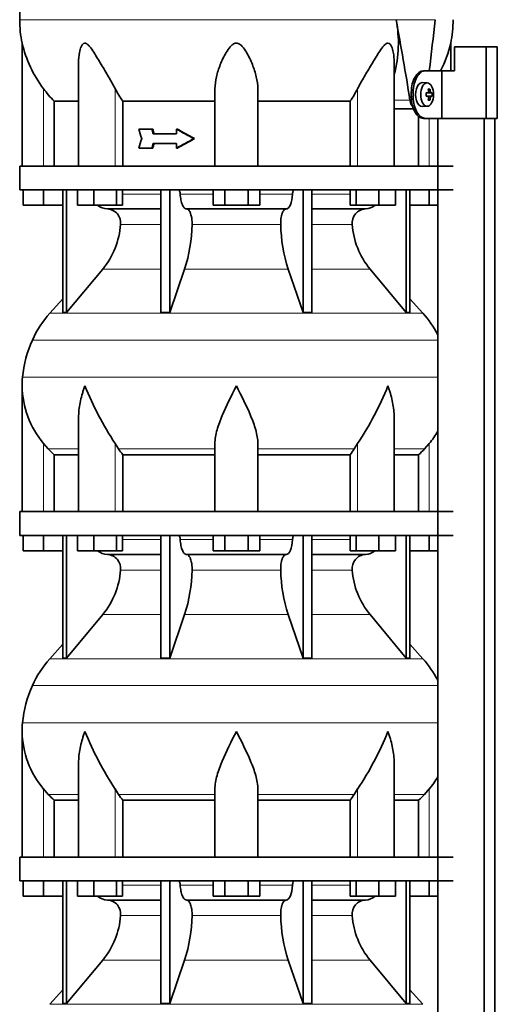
# Model space of a CAD drawing. Header units: millimetres. Extents: x 166 to 762, y -2568 to 1925.
# Tile 19 of 21: x 171 to 372, y 1055 to 1469. Entities that reach past the tile are written whole.
import ezdxf

# ---------------------------------------------------------------- set-up
doc = ezdxf.new("R2010")
doc.units = ezdxf.units.MM
for name, color, linetype in [('LOW_134-12', 7, 'Continuous'), ('M5X8_UNI7687', 7, 'Continuous'), ('VSI134_DIFFUSORE', 7, 'Continuous'), ('VSI134_TERMINALE', 7, 'Continuous'), ('VSI134_TESTATA', 7, 'Continuous')]:
    doc.layers.add(name, color=color, linetype=linetype)

# ---------------------------------------------------------------- blocks, each defined once
blk = doc.blocks.new('SE')
at = {"layer": 'LOW_134-12', "color": 7, "linetype": 'Continuous', "lineweight": 35}
for p, q in [((346.57, 1427.18), (346.57, 1407.18)), ((346.64, 1427.18), (346.64, -329.32)), ((366.02, -329.32), (366.02, 1427.18)), ((370.57, -329.32), (370.57, 1427.18)), ((346.57, 1397.18), (346.57, 1262.18)), ((346.57, 1252.18), (346.57, 1117.18)), ((346.57, 1107.18), (346.57, 972.18))]:
    blk.add_line(p, q, dxfattribs=at)
at = {"layer": 'M5X8_UNI7687', "color": 7, "linetype": 'Continuous', "lineweight": 35}
for p, q in [((342.15, 1442.11), (340.05, 1442.18)), ((341.67, 1437.81), (342.47, 1437.89)), ((344.21, 1437.88), (341.98, 1437.72)), ((343.31, 1439.52), (342.65, 1438.98)), ((342.47, 1436.47), (341.67, 1436.56)), ((344.21, 1436.49), (341.98, 1436.65)), ((343.31, 1434.85), (342.65, 1435.39)), ((340.05, 1432.18), (342.15, 1432.25))]:
    blk.add_line(p, q, dxfattribs=at)
at = {"layer": 'M5X8_UNI7687', "color": 4, "linetype": 'Continuous', "lineweight": 9}
for p, q in [((341.67, 1437.81), (342.45, 1437.89)), ((343.76, 1437.89), (341.98, 1437.72)), ((342.71, 1438.31), (343.49, 1438.39)), ((342.45, 1436.47), (341.67, 1436.56)), ((341.98, 1436.65), (343.76, 1436.47)), ((343.49, 1435.98), (342.7, 1436.05))]:
    blk.add_line(p, q, dxfattribs=at)
at = {"layer": 'M5X8_UNI7687', "color": 7, "linetype": 'Continuous', "lineweight": 35}
blk.add_arc((334.96, 1437.18), 9.27, 355.7167, 4.2833, dxfattribs=at)
for centre, major_axis, ratio, start_param, end_param in [((340, 1437.18), (0, 5), 0.544639, 0, 3.159643), ((334.81, 1437.03), (9.97, 0.73), 0.047468, 0.695348, 0.809907), ((338.32, 1437.18), (0, -9.26), 0.361923, 1.49595, 1.645642), ((336.65, 1434.12), (7.92, 4.79), 0.318449, 0.410036, 0.559729), ((334.9, 1437.18), (0, 10), 0.788011, 4.833518, 4.948078), ((334.73, 1437.18), (0, 10), 0.882948, 4.833518, 4.948078), ((334.81, 1437.03), (9.97, 0.73), 0.047468, 0.33853, 0.453089), ((334.81, 1437.34), (9.97, -0.73), 0.047468, -0.809907, -0.695348), ((341.99, 1438.22), (-0.975, -0.099), 0.510424, 1.182652, 1.511361), ((341.99, 1436.15), (-0.975, 0.099), 0.510424, 4.771824, 5.100533), ((334.9, 1437.18), (0, -10), 0.788011, 1.335108, 1.449667), ((336.65, 1440.25), (7.92, -4.79), 0.318449, -0.559729, -0.410036), ((334.73, 1437.18), (0, -10), 0.882948, 1.335108, 1.449667), ((334.81, 1437.34), (9.97, -0.73), 0.047468, -0.453089, -0.33853)]:
    blk.add_ellipse(centre, major_axis=major_axis, ratio=ratio, start_param=start_param, end_param=end_param, dxfattribs=at)
blk.add_ellipse((342.1, 1437.18), major_axis=(0, -4.93), ratio=0.544639, dxfattribs=at)
for points in [[(342.45, 1437.89), (342.46, 1437.89), (342.48, 1437.9), (342.51, 1437.9), (342.54, 1437.92), (342.57, 1437.93), (342.59, 1437.95), (342.62, 1437.98), (342.64, 1438.01), (342.66, 1438.04), (342.68, 1438.08), (342.69, 1438.12), (342.7, 1438.16), (342.71, 1438.2), (342.72, 1438.25), (342.72, 1438.29), (342.72, 1438.34), (342.72, 1438.37), (342.72, 1438.39)], [(343.49, 1438.39), (343.49, 1438.37), (343.5, 1438.34), (343.51, 1438.29), (343.52, 1438.25), (343.53, 1438.2), (343.54, 1438.16), (343.56, 1438.12), (343.58, 1438.08), (343.59, 1438.04), (343.61, 1438.01), (343.63, 1437.98), (343.66, 1437.95), (343.68, 1437.93), (343.7, 1437.92), (343.72, 1437.9), (343.74, 1437.9), (343.76, 1437.89), (343.76, 1437.89)], [(342.72, 1435.98), (342.72, 1435.99), (342.72, 1436.03), (342.72, 1436.07), (342.72, 1436.12), (342.71, 1436.16), (342.7, 1436.21), (342.69, 1436.25), (342.68, 1436.29), (342.66, 1436.33), (342.64, 1436.36), (342.62, 1436.39), (342.59, 1436.41), (342.57, 1436.43), (342.54, 1436.45), (342.51, 1436.46), (342.48, 1436.47), (342.46, 1436.47), (342.45, 1436.47)], [(343.76, 1436.47), (343.76, 1436.47), (343.74, 1436.47), (343.72, 1436.46), (343.7, 1436.45), (343.68, 1436.43), (343.66, 1436.41), (343.63, 1436.39), (343.61, 1436.36), (343.59, 1436.33), (343.58, 1436.29), (343.56, 1436.25), (343.54, 1436.21), (343.53, 1436.16), (343.52, 1436.12), (343.51, 1436.07), (343.5, 1436.03), (343.49, 1435.99), (343.49, 1435.98)]]:
    blk.add_open_spline(points, degree=3, dxfattribs=at)
at = {"layer": 'VSI134_DIFFUSORE', "color": 7, "linetype": 'Continuous', "lineweight": 35}
for p, q in [((353.01, 1407.18), (171.01, 1407.18)), ((171.01, 1407.18), (171.01, 1397.18)), ((171.01, 1397.18), (353.01, 1397.18)), ((172.51, 1390.78), (172.51, 1397.18)), ((172.51, 1390.78), (172.51, 1397.18)), ((181.01, 1390.78), (181.01, 1397.18)), ((189.18, 1397.18), (189.18, 1345.73)), ((190.71, 1397.18), (190.71, 1345.73)), ((195.25, 1390.78), (195.25, 1397.18)), ((202.19, 1390.78), (202.19, 1397.18)), ((211.67, 1390.78), (211.67, 1397.18)), ((214.21, 1390.78), (214.21, 1397.18)), ((230.31, 1397.18), (230.31, 1345.73)), ((234, 1397.18), (234, 1345.73)), ((252.19, 1390.78), (252.19, 1397.18)), ((257.1, 1390.78), (257.1, 1397.18)), ((266.91, 1390.78), (266.91, 1397.18)), ((271.82, 1390.78), (271.82, 1397.18)), ((290.01, 1397.18), (290.01, 1345.73)), ((293.7, 1397.18), (293.7, 1345.73)), ((309.8, 1390.78), (309.8, 1397.18)), ((312.34, 1390.78), (312.34, 1397.18)), ((321.82, 1390.78), (321.82, 1397.18)), ((328.76, 1390.78), (328.76, 1397.18)), ((333.3, 1397.18), (333.3, 1345.73)), ((334.83, 1397.18), (334.83, 1345.73)), ((343.01, 1390.78), (343.01, 1397.18)), ((181.01, 1390.78), (172.51, 1390.78)), ((189.18, 1390.78), (181.01, 1390.78)), ((202.19, 1390.78), (195.25, 1390.78)), ((211.67, 1390.78), (202.19, 1390.78)), ((207.83, 1389.18), (230.31, 1389.18)), ((214.21, 1390.78), (211.67, 1390.78)), ((241.1, 1389.18), (282.91, 1389.18)), ((257.1, 1390.78), (252.19, 1390.78)), ((266.91, 1390.78), (257.1, 1390.78)), ((271.82, 1390.78), (266.91, 1390.78)), ((293.7, 1389.18), (316.18, 1389.18)), ((312.34, 1390.78), (309.8, 1390.78)), ((321.82, 1390.78), (312.34, 1390.78)), ((328.76, 1390.78), (321.82, 1390.78)), ((343.01, 1390.78), (334.83, 1390.78)), ((346.57, 1390.78), (343.01, 1390.78)), ((190.71, 1345.73), (205.86, 1363.94)), ((234, 1345.73), (240.28, 1363.94)), ((283.73, 1363.94), (290.01, 1345.73)), ((318.15, 1363.94), (333.3, 1345.73)), ((189.18, 1351.5), (183.71, 1345.43)), ((340.3, 1345.43), (334.83, 1351.5)), ((189.18, 1345.73), (190.71, 1345.73)), ((230.31, 1345.73), (234, 1345.73)), ((290.01, 1345.73), (293.7, 1345.73)), ((333.3, 1345.73), (334.83, 1345.73)), ((172.01, 1314.92), (172.01, 1262.18)), ((195.73, 1301.54), (195.73, 1262.18)), ((328.28, 1262.18), (328.28, 1301.54)), ((183.02, 1288.48), (181.01, 1290.78)), ((212.52, 1288.48), (211.09, 1290.78)), ((253.01, 1262.18), (253.01, 1290.78)), ((271.01, 1262.18), (271.01, 1290.78)), ((312.92, 1290.78), (311.5, 1288.48)), ((343.01, 1290.78), (340.99, 1288.48)), ((185.53, 1286.04), (195.73, 1286.04)), ((185.53, 1262.18), (185.53, 1286.04)), ((214.3, 1286.04), (253.01, 1286.04)), ((214.3, 1262.18), (214.3, 1286.04)), ((271.01, 1286.04), (309.72, 1286.04)), ((309.72, 1286.04), (309.72, 1262.18)), ((328.28, 1286.04), (338.48, 1286.04)), ((338.48, 1286.04), (338.48, 1262.18)), ((353.01, 1262.18), (171.01, 1262.18)), ((171.01, 1262.18), (171.01, 1252.18)), ((171.01, 1252.18), (353.01, 1252.18)), ((172.51, 1245.78), (172.51, 1252.18)), ((172.51, 1245.78), (172.51, 1252.18)), ((181.01, 1245.78), (181.01, 1252.18)), ((189.18, 1252.18), (189.18, 1200.73)), ((190.71, 1252.18), (190.71, 1200.73)), ((195.25, 1245.78), (195.25, 1252.18)), ((202.19, 1245.78), (202.19, 1252.18)), ((211.67, 1245.78), (211.67, 1252.18)), ((214.21, 1245.78), (214.21, 1252.18)), ((230.31, 1252.18), (230.31, 1200.73)), ((234, 1252.18), (234, 1200.73)), ((252.19, 1245.78), (252.19, 1252.18)), ((257.1, 1245.78), (257.1, 1252.18)), ((266.91, 1245.78), (266.91, 1252.18)), ((271.82, 1245.78), (271.82, 1252.18)), ((290.01, 1252.18), (290.01, 1200.73)), ((293.7, 1252.18), (293.7, 1200.73)), ((309.8, 1245.78), (309.8, 1252.18)), ((312.34, 1245.78), (312.34, 1252.18)), ((321.82, 1245.78), (321.82, 1252.18)), ((328.76, 1245.78), (328.76, 1252.18)), ((333.3, 1252.18), (333.3, 1200.73)), ((334.83, 1252.18), (334.83, 1200.73)), ((343.01, 1245.78), (343.01, 1252.18)), ((181.01, 1245.78), (172.51, 1245.78)), ((189.18, 1245.78), (181.01, 1245.78)), ((202.19, 1245.78), (195.25, 1245.78)), ((211.67, 1245.78), (202.19, 1245.78)), ((207.83, 1244.18), (230.31, 1244.18)), ((214.21, 1245.78), (211.67, 1245.78)), ((241.1, 1244.18), (282.91, 1244.18)), ((257.1, 1245.78), (252.19, 1245.78)), ((266.91, 1245.78), (257.1, 1245.78)), ((271.82, 1245.78), (266.91, 1245.78)), ((293.7, 1244.18), (316.18, 1244.18)), ((312.34, 1245.78), (309.8, 1245.78)), ((321.82, 1245.78), (312.34, 1245.78)), ((328.76, 1245.78), (321.82, 1245.78)), ((343.01, 1245.78), (334.83, 1245.78)), ((346.57, 1245.78), (343.01, 1245.78)), ((190.71, 1200.73), (205.86, 1218.94)), ((234, 1200.73), (240.28, 1218.94)), ((283.73, 1218.94), (290.01, 1200.73)), ((318.15, 1218.94), (333.3, 1200.73)), ((189.18, 1206.5), (183.71, 1200.43)), ((340.3, 1200.43), (334.83, 1206.5)), ((189.18, 1200.73), (190.71, 1200.73)), ((230.31, 1200.73), (234, 1200.73)), ((290.01, 1200.73), (293.7, 1200.73)), ((333.3, 1200.73), (334.83, 1200.73)), ((172.01, 1169.92), (172.01, 1117.18)), ((195.73, 1156.54), (195.73, 1117.18)), ((328.28, 1117.18), (328.28, 1156.54)), ((183.02, 1143.48), (181.01, 1145.78)), ((212.52, 1143.48), (211.09, 1145.78)), ((253.01, 1117.18), (253.01, 1145.78)), ((271.01, 1117.18), (271.01, 1145.78)), ((312.92, 1145.78), (311.5, 1143.48)), ((343.01, 1145.78), (340.99, 1143.48)), ((185.53, 1141.04), (195.73, 1141.04)), ((185.53, 1117.18), (185.53, 1141.04)), ((214.3, 1141.04), (253.01, 1141.04)), ((214.3, 1117.18), (214.3, 1141.04)), ((271.01, 1141.04), (309.72, 1141.04)), ((309.72, 1141.04), (309.72, 1117.18)), ((328.28, 1141.04), (338.48, 1141.04)), ((338.48, 1141.04), (338.48, 1117.18)), ((353.01, 1117.18), (171.01, 1117.18)), ((171.01, 1117.18), (171.01, 1107.18)), ((171.01, 1107.18), (353.01, 1107.18)), ((172.51, 1100.78), (172.51, 1107.18)), ((172.51, 1100.78), (172.51, 1107.18)), ((181.01, 1100.78), (181.01, 1107.18)), ((189.18, 1107.18), (189.18, 1055.73)), ((190.71, 1107.18), (190.71, 1055.73)), ((195.25, 1100.78), (195.25, 1107.18)), ((202.19, 1100.78), (202.19, 1107.18)), ((211.67, 1100.78), (211.67, 1107.18)), ((214.21, 1100.78), (214.21, 1107.18)), ((230.31, 1107.18), (230.31, 1055.73)), ((234, 1107.18), (234, 1055.73)), ((252.19, 1100.78), (252.19, 1107.18)), ((257.1, 1100.78), (257.1, 1107.18)), ((266.91, 1100.78), (266.91, 1107.18)), ((271.82, 1100.78), (271.82, 1107.18)), ((290.01, 1107.18), (290.01, 1055.73)), ((293.7, 1107.18), (293.7, 1055.73)), ((309.8, 1100.78), (309.8, 1107.18)), ((312.34, 1100.78), (312.34, 1107.18)), ((321.82, 1100.78), (321.82, 1107.18)), ((328.76, 1100.78), (328.76, 1107.18)), ((333.3, 1107.18), (333.3, 1055.73)), ((334.83, 1107.18), (334.83, 1055.73)), ((343.01, 1100.78), (343.01, 1107.18)), ((181.01, 1100.78), (172.51, 1100.78)), ((189.18, 1100.78), (181.01, 1100.78)), ((202.19, 1100.78), (195.25, 1100.78)), ((211.67, 1100.78), (202.19, 1100.78)), ((207.83, 1099.18), (230.31, 1099.18)), ((214.21, 1100.78), (211.67, 1100.78)), ((241.1, 1099.18), (282.91, 1099.18)), ((257.1, 1100.78), (252.19, 1100.78)), ((266.91, 1100.78), (257.1, 1100.78)), ((271.82, 1100.78), (266.91, 1100.78)), ((293.7, 1099.18), (316.18, 1099.18)), ((312.34, 1100.78), (309.8, 1100.78)), ((321.82, 1100.78), (312.34, 1100.78)), ((328.76, 1100.78), (321.82, 1100.78)), ((343.01, 1100.78), (334.83, 1100.78)), ((346.57, 1100.78), (343.01, 1100.78)), ((190.71, 1055.73), (205.86, 1073.94)), ((234, 1055.73), (240.28, 1073.94)), ((283.73, 1073.94), (290.01, 1055.73)), ((318.15, 1073.94), (333.3, 1055.73)), ((189.18, 1061.5), (183.71, 1055.43)), ((340.3, 1055.43), (334.83, 1061.5)), ((189.18, 1055.73), (190.71, 1055.73)), ((230.31, 1055.73), (234, 1055.73)), ((290.01, 1055.73), (293.7, 1055.73)), ((333.3, 1055.73), (334.83, 1055.73))]:
    blk.add_line(p, q, dxfattribs=at)
at = {"layer": 'VSI134_DIFFUSORE', "color": 4, "linetype": 'Continuous', "lineweight": 9}
for p, q in [((214.21, 1395.41), (230.31, 1395.41)), ((238.43, 1395.41), (252.19, 1395.41)), ((271.82, 1395.41), (285.58, 1395.41)), ((293.7, 1395.41), (309.8, 1395.41)), ((230.31, 1382.64), (213.38, 1382.64)), ((280.62, 1382.64), (243.39, 1382.64)), ((310.63, 1382.64), (293.7, 1382.64)), ((205.86, 1363.94), (230.31, 1363.94)), ((240.28, 1363.94), (283.73, 1363.94)), ((293.7, 1363.94), (318.15, 1363.94)), ((183.71, 1345.43), (340.3, 1345.43)), ((346.57, 1334.17), (176.34, 1334.17)), ((172.18, 1318.54), (346.57, 1318.54)), ((181.01, 1262.18), (181.01, 1290.78)), ((211.09, 1262.18), (211.09, 1290.78)), ((312.92, 1262.18), (312.92, 1290.78)), ((343.01, 1262.18), (343.01, 1290.78)), ((183.02, 1288.48), (195.73, 1288.48)), ((212.52, 1288.48), (253.01, 1288.48)), ((271.01, 1288.48), (311.5, 1288.48)), ((328.28, 1288.48), (340.99, 1288.48)), ((214.21, 1250.41), (230.31, 1250.41)), ((238.43, 1250.41), (252.19, 1250.41)), ((271.82, 1250.41), (285.58, 1250.41)), ((293.7, 1250.41), (309.8, 1250.41)), ((230.31, 1237.64), (213.38, 1237.64)), ((280.62, 1237.64), (243.39, 1237.64)), ((310.63, 1237.64), (293.7, 1237.64)), ((205.86, 1218.94), (230.31, 1218.94)), ((240.28, 1218.94), (283.73, 1218.94)), ((293.7, 1218.94), (318.15, 1218.94)), ((183.71, 1200.43), (340.3, 1200.43)), ((346.57, 1189.17), (176.34, 1189.17)), ((172.18, 1173.54), (346.57, 1173.54)), ((181.01, 1117.18), (181.01, 1145.78)), ((211.09, 1117.18), (211.09, 1145.78)), ((312.92, 1117.18), (312.92, 1145.78)), ((343.01, 1117.18), (343.01, 1145.78)), ((183.02, 1143.48), (195.73, 1143.48)), ((212.52, 1143.48), (253.01, 1143.48)), ((271.01, 1143.48), (311.5, 1143.48)), ((328.28, 1143.48), (340.99, 1143.48)), ((214.21, 1105.41), (230.31, 1105.41)), ((238.43, 1105.41), (252.19, 1105.41)), ((271.82, 1105.41), (285.58, 1105.41)), ((293.7, 1105.41), (309.8, 1105.41)), ((230.31, 1092.64), (213.38, 1092.64)), ((280.62, 1092.64), (243.39, 1092.64)), ((310.63, 1092.64), (293.7, 1092.64)), ((205.86, 1073.94), (230.31, 1073.94)), ((240.28, 1073.94), (283.73, 1073.94)), ((293.7, 1073.94), (318.15, 1073.94)), ((183.71, 1055.43), (340.3, 1055.43))]:
    blk.add_line(p, q, dxfattribs=at)
at = {"layer": 'VSI134_DIFFUSORE', "color": 7, "linetype": 'Continuous', "lineweight": 35}
for centre, radius, start, end in [((208.06, 1395.86), 6.68, 229.5852, 268.0094), ((207.55, 1383.32), 5.87, 353.3223, 87.2173), ((316.44, 1383.34), 5.85, 92.5772, 186.8833), ((315.95, 1395.86), 6.68, 271.9979, 310.3729), ((180.07, 1385.16), 33.4, 320.5472, 355.6594), ((178.44, 1383.84), 64.97, 342.1602, 358.9354), ((347.08, 1384.09), 66.48, 181.2569, 197.6475), ((344.04, 1385.21), 33.51, 184.3996, 219.3938), ((216.41, 1315.98), 44, 138, 155.5912), ((307.61, 1315.98), 44, 27.6842, 42), ((220.96, 1313.92), 49, 155.5912, 174.5826), ((210.51, 1314.91), 38.5, 174.5826, 180.0352), ((210.7, 1315.59), 38.7, 181.0159, 219.8906), ((336.7, 1372.45), 149.83, 202.585, 213.0327), ((201.79, 1364.81), 133.53, 326.3278, 338.0546), ((313.31, 1315.59), 38.7, 320.1094, 329.446), ((245.66, 1310.72), 39.91, 213.8601, 218.2043), ((278.38, 1310.7), 39.88, 321.7938, 326.1418), ((208.06, 1250.86), 6.68, 229.5852, 268.0094), ((207.55, 1238.32), 5.87, 353.3223, 87.2173), ((316.44, 1238.34), 5.85, 92.5772, 186.8833), ((315.95, 1250.86), 6.68, 271.9979, 310.3729), ((180.07, 1240.16), 33.4, 320.5472, 355.6594), ((178.44, 1238.84), 64.97, 342.1602, 358.9354), ((347.08, 1239.09), 66.48, 181.2569, 197.6475), ((344.04, 1240.21), 33.51, 184.3996, 219.3938), ((216.41, 1170.98), 44, 138, 155.5912), ((307.61, 1170.98), 44, 27.6842, 42), ((220.96, 1168.92), 49, 155.5912, 174.5826), ((210.51, 1169.91), 38.5, 174.5826, 180.0352), ((210.7, 1170.59), 38.7, 181.0159, 219.8906), ((336.7, 1227.45), 149.83, 202.585, 213.0327), ((201.79, 1219.81), 133.53, 326.3278, 338.0546), ((313.31, 1170.59), 38.7, 320.1094, 329.446), ((245.66, 1165.72), 39.91, 213.8601, 218.2043), ((278.38, 1165.7), 39.88, 321.7938, 326.1418), ((208.06, 1105.86), 6.68, 229.5852, 268.0094), ((207.55, 1093.32), 5.87, 353.3223, 87.2173), ((316.44, 1093.34), 5.85, 92.5772, 186.8833), ((315.95, 1105.86), 6.68, 271.9979, 310.3729), ((180.07, 1095.16), 33.4, 320.5472, 355.6594), ((178.44, 1093.84), 64.97, 342.1602, 358.9354), ((347.08, 1094.09), 66.48, 181.2569, 197.6475), ((344.04, 1095.21), 33.51, 184.3996, 219.3938)]:
    blk.add_arc(centre, radius, start, end, dxfattribs=at)
for points, knots in [([(237.67, 1397.18), (237.72, 1397.18), (237.76, 1397.17), (237.86, 1397.13), (237.9, 1397.1), (238.03, 1396.97), (238.11, 1396.84), (238.25, 1396.51), (238.31, 1396.32), (238.39, 1395.89), (238.42, 1395.65), (238.43, 1395.41)], [0, 0, 0, 0, 0.125, 0.125, 0.25, 0.25, 0.5, 0.5, 0.75, 0.75, 1, 1, 1, 1]), ([(285.58, 1395.41), (285.59, 1395.65), (285.62, 1395.88), (285.68, 1396.21), (285.71, 1396.31), (285.76, 1396.5), (285.79, 1396.59), (285.86, 1396.76), (285.9, 1396.83), (285.98, 1396.95), (286.02, 1397.01), (286.11, 1397.1), (286.15, 1397.13), (286.25, 1397.17), (286.29, 1397.18), (286.34, 1397.18)], [0, 0, 0, 0, 0.25, 0.25, 0.375, 0.375, 0.5, 0.5, 0.625, 0.625, 0.75, 0.75, 0.875, 0.875, 1, 1, 1, 1]), ([(241.1, 1389.18), (240.93, 1389.18), (240.77, 1389.22), (240.53, 1389.34), (240.45, 1389.39), (240.29, 1389.5), (240.22, 1389.57), (239.99, 1389.79), (239.84, 1389.98), (239.56, 1390.43), (239.43, 1390.68), (239.19, 1391.24), (239.08, 1391.56), (238.88, 1392.23), (238.79, 1392.59), (238.64, 1393.34), (238.58, 1393.74), (238.48, 1394.56), (238.45, 1394.98), (238.43, 1395.41)], [0, 0, 0, 0, 0.125, 0.125, 0.1875, 0.1875, 0.25, 0.25, 0.375, 0.375, 0.5, 0.5, 0.625, 0.625, 0.75, 0.75, 0.875, 0.875, 1, 1, 1, 1]), ([(285.58, 1395.41), (285.5, 1393.7), (285.19, 1392.1), (284.21, 1389.83), (283.56, 1389.18), (282.91, 1389.18)], [0, 0, 0, 0, 0.5, 0.5, 1, 1, 1, 1]), ([(241.1, 1389.18), (241.18, 1389.18), (241.26, 1389.17), (241.42, 1389.13), (241.49, 1389.1), (241.73, 1388.97), (241.88, 1388.84), (242.17, 1388.5), (242.31, 1388.3), (242.5, 1387.94), (242.57, 1387.81), (242.69, 1387.53), (242.74, 1387.38), (242.9, 1386.92), (243, 1386.59), (243.12, 1386.05), (243.16, 1385.87), (243.22, 1385.49), (243.25, 1385.3), (243.33, 1384.71), (243.37, 1384.3), (243.41, 1383.47), (243.41, 1383.05), (243.39, 1382.64)], [0, 0, 0, 0, 0.0625, 0.0625, 0.125, 0.125, 0.25, 0.25, 0.375, 0.375, 0.4375, 0.4375, 0.5, 0.5, 0.625, 0.625, 0.6875, 0.6875, 0.75, 0.75, 0.875, 0.875, 1, 1, 1, 1]), ([(280.62, 1382.64), (280.6, 1383.05), (280.61, 1383.47), (280.63, 1384.09), (280.65, 1384.29), (280.68, 1384.7), (280.71, 1384.9), (280.78, 1385.49), (280.85, 1385.87), (280.97, 1386.41), (281.02, 1386.58), (281.11, 1386.92), (281.21, 1387.24), (281.32, 1387.53), (281.44, 1387.8), (281.51, 1387.94), (281.7, 1388.3), (281.84, 1388.51), (282.13, 1388.84), (282.29, 1388.97), (282.6, 1389.14), (282.75, 1389.18), (282.91, 1389.18)], [0, 0, 0, 0, 0.125, 0.125, 0.1875, 0.1875, 0.25, 0.25, 0.375, 0.375, 0.4375, 0.4375, 0.5, 0.5625, 0.5625, 0.625, 0.625, 0.75, 0.75, 0.875, 0.875, 1, 1, 1, 1]), ([(198.37, 1314.91), (198.27, 1314.65), (198.18, 1314.39), (198, 1313.86), (197.91, 1313.6), (197.66, 1312.82), (197.5, 1312.3), (197.04, 1310.74), (196.77, 1309.71), (196.32, 1307.63), (196.14, 1306.59), (195.87, 1304.54), (195.78, 1303.52), (195.74, 1302.18), (195.73, 1301.86), (195.73, 1301.53)], [0, 0, 0, 0, 0.03125, 0.03125, 0.0625, 0.0625, 0.125, 0.125, 0.25, 0.25, 0.375, 0.375, 0.5, 0.5, 0.5400162, 0.5400162, 0.5400162, 0.5400162]), ([(262.01, 1314.91), (259.89, 1310.76), (257.74, 1306.55), (255.2, 1300.48), (254.45, 1298.47), (253.36, 1294.51), (253.01, 1292.61), (253.01, 1290.78)], [0, 0, 0, 0, 0.5, 0.5, 0.75, 0.75, 1, 1, 1, 1]), ([(271.01, 1290.78), (271.01, 1292.61), (270.66, 1294.51), (269.56, 1298.46), (268.81, 1300.47), (266.27, 1306.55), (264.12, 1310.76), (262.01, 1314.91)], [0, 0, 0, 0, 0.25, 0.25, 0.5, 0.5, 1, 1, 1, 1]), ([(328.28, 1301.53), (328.28, 1301.87), (328.27, 1302.21), (328.19, 1304.6), (327.91, 1306.64), (327.23, 1309.72), (326.97, 1310.75), (326.52, 1312.3), (326.35, 1312.82), (326.1, 1313.6), (325.97, 1313.99), (325.83, 1314.39), (325.74, 1314.65), (325.69, 1314.78), (325.65, 1314.91)], [0.4588627, 0.4588627, 0.4588627, 0.4588627, 0.5, 0.5, 0.75, 0.75, 0.875, 0.875, 0.9375, 0.9375, 0.96875, 0.984375, 0.984375, 1, 1, 1, 1]), ([(237.67, 1252.18), (237.72, 1252.18), (237.76, 1252.17), (237.86, 1252.13), (237.9, 1252.1), (238.03, 1251.97), (238.11, 1251.84), (238.25, 1251.51), (238.31, 1251.32), (238.39, 1250.89), (238.42, 1250.65), (238.43, 1250.41)], [0, 0, 0, 0, 0.125, 0.125, 0.25, 0.25, 0.5, 0.5, 0.75, 0.75, 1, 1, 1, 1]), ([(285.58, 1250.41), (285.59, 1250.65), (285.62, 1250.88), (285.68, 1251.21), (285.71, 1251.31), (285.76, 1251.5), (285.79, 1251.59), (285.86, 1251.76), (285.9, 1251.83), (285.98, 1251.95), (286.02, 1252.01), (286.11, 1252.1), (286.15, 1252.13), (286.25, 1252.17), (286.29, 1252.18), (286.34, 1252.18)], [0, 0, 0, 0, 0.25, 0.25, 0.375, 0.375, 0.5, 0.5, 0.625, 0.625, 0.75, 0.75, 0.875, 0.875, 1, 1, 1, 1]), ([(241.1, 1244.18), (240.93, 1244.18), (240.77, 1244.22), (240.53, 1244.34), (240.45, 1244.39), (240.29, 1244.5), (240.22, 1244.57), (239.99, 1244.79), (239.84, 1244.98), (239.56, 1245.43), (239.43, 1245.68), (239.19, 1246.24), (239.08, 1246.56), (238.88, 1247.23), (238.79, 1247.59), (238.64, 1248.34), (238.58, 1248.74), (238.48, 1249.56), (238.45, 1249.98), (238.43, 1250.41)], [0, 0, 0, 0, 0.125, 0.125, 0.1875, 0.1875, 0.25, 0.25, 0.375, 0.375, 0.5, 0.5, 0.625, 0.625, 0.75, 0.75, 0.875, 0.875, 1, 1, 1, 1]), ([(285.58, 1250.41), (285.5, 1248.7), (285.19, 1247.1), (284.21, 1244.83), (283.56, 1244.18), (282.91, 1244.18)], [0, 0, 0, 0, 0.5, 0.5, 1, 1, 1, 1]), ([(241.1, 1244.18), (241.18, 1244.18), (241.26, 1244.17), (241.42, 1244.13), (241.49, 1244.1), (241.73, 1243.97), (241.88, 1243.84), (242.17, 1243.5), (242.31, 1243.3), (242.5, 1242.94), (242.57, 1242.81), (242.69, 1242.53), (242.74, 1242.38), (242.9, 1241.92), (243, 1241.59), (243.12, 1241.05), (243.16, 1240.87), (243.22, 1240.49), (243.25, 1240.3), (243.33, 1239.71), (243.37, 1239.3), (243.41, 1238.47), (243.41, 1238.05), (243.39, 1237.64)], [0, 0, 0, 0, 0.0625, 0.0625, 0.125, 0.125, 0.25, 0.25, 0.375, 0.375, 0.4375, 0.4375, 0.5, 0.5, 0.625, 0.625, 0.6875, 0.6875, 0.75, 0.75, 0.875, 0.875, 1, 1, 1, 1]), ([(280.62, 1237.64), (280.6, 1238.05), (280.61, 1238.47), (280.63, 1239.09), (280.65, 1239.29), (280.68, 1239.7), (280.71, 1239.9), (280.78, 1240.49), (280.85, 1240.87), (280.97, 1241.41), (281.02, 1241.58), (281.11, 1241.92), (281.21, 1242.24), (281.32, 1242.53), (281.44, 1242.8), (281.51, 1242.94), (281.7, 1243.3), (281.84, 1243.51), (282.13, 1243.84), (282.29, 1243.97), (282.6, 1244.14), (282.75, 1244.18), (282.91, 1244.18)], [0, 0, 0, 0, 0.125, 0.125, 0.1875, 0.1875, 0.25, 0.25, 0.375, 0.375, 0.4375, 0.4375, 0.5, 0.5625, 0.5625, 0.625, 0.625, 0.75, 0.75, 0.875, 0.875, 1, 1, 1, 1]), ([(198.37, 1169.91), (198.27, 1169.65), (198.18, 1169.39), (198, 1168.86), (197.91, 1168.6), (197.66, 1167.82), (197.5, 1167.3), (197.04, 1165.74), (196.77, 1164.71), (196.32, 1162.63), (196.14, 1161.59), (195.87, 1159.54), (195.78, 1158.52), (195.74, 1157.18), (195.73, 1156.86), (195.73, 1156.53)], [0, 0, 0, 0, 0.03125, 0.03125, 0.0625, 0.0625, 0.125, 0.125, 0.25, 0.25, 0.375, 0.375, 0.5, 0.5, 0.5400162, 0.5400162, 0.5400162, 0.5400162]), ([(262.01, 1169.91), (259.89, 1165.76), (257.74, 1161.55), (255.2, 1155.48), (254.45, 1153.47), (253.36, 1149.51), (253.01, 1147.61), (253.01, 1145.78)], [0, 0, 0, 0, 0.5, 0.5, 0.75, 0.75, 1, 1, 1, 1]), ([(271.01, 1145.78), (271.01, 1147.61), (270.66, 1149.51), (269.56, 1153.46), (268.81, 1155.47), (266.27, 1161.55), (264.12, 1165.76), (262.01, 1169.91)], [0, 0, 0, 0, 0.25, 0.25, 0.5, 0.5, 1, 1, 1, 1]), ([(328.28, 1156.53), (328.28, 1156.87), (328.27, 1157.21), (328.19, 1159.6), (327.91, 1161.64), (327.23, 1164.72), (326.97, 1165.75), (326.52, 1167.3), (326.35, 1167.82), (326.1, 1168.6), (325.97, 1168.99), (325.83, 1169.39), (325.74, 1169.65), (325.69, 1169.78), (325.65, 1169.91)], [0.4588627, 0.4588627, 0.4588627, 0.4588627, 0.5, 0.5, 0.75, 0.75, 0.875, 0.875, 0.9375, 0.9375, 0.96875, 0.984375, 0.984375, 1, 1, 1, 1]), ([(237.67, 1107.18), (237.72, 1107.18), (237.76, 1107.17), (237.86, 1107.13), (237.9, 1107.1), (238.03, 1106.97), (238.11, 1106.84), (238.25, 1106.51), (238.31, 1106.32), (238.39, 1105.89), (238.42, 1105.65), (238.43, 1105.41)], [0, 0, 0, 0, 0.125, 0.125, 0.25, 0.25, 0.5, 0.5, 0.75, 0.75, 1, 1, 1, 1]), ([(241.1, 1099.18), (240.93, 1099.18), (240.77, 1099.22), (240.53, 1099.34), (240.45, 1099.39), (240.29, 1099.5), (240.22, 1099.57), (239.99, 1099.79), (239.84, 1099.98), (239.56, 1100.43), (239.43, 1100.68), (239.19, 1101.24), (239.08, 1101.56), (238.88, 1102.23), (238.79, 1102.59), (238.64, 1103.34), (238.58, 1103.74), (238.48, 1104.56), (238.45, 1104.98), (238.43, 1105.41)], [0, 0, 0, 0, 0.125, 0.125, 0.1875, 0.1875, 0.25, 0.25, 0.375, 0.375, 0.5, 0.5, 0.625, 0.625, 0.75, 0.75, 0.875, 0.875, 1, 1, 1, 1]), ([(285.58, 1105.41), (285.5, 1103.7), (285.19, 1102.1), (284.21, 1099.83), (283.56, 1099.18), (282.91, 1099.18)], [0, 0, 0, 0, 0.5, 0.5, 1, 1, 1, 1]), ([(285.58, 1105.41), (285.59, 1105.65), (285.62, 1105.88), (285.68, 1106.21), (285.71, 1106.31), (285.76, 1106.5), (285.79, 1106.59), (285.86, 1106.76), (285.9, 1106.83), (285.98, 1106.95), (286.02, 1107.01), (286.11, 1107.1), (286.15, 1107.13), (286.25, 1107.17), (286.29, 1107.18), (286.34, 1107.18)], [0, 0, 0, 0, 0.25, 0.25, 0.375, 0.375, 0.5, 0.5, 0.625, 0.625, 0.75, 0.75, 0.875, 0.875, 1, 1, 1, 1]), ([(241.1, 1099.18), (241.18, 1099.18), (241.26, 1099.17), (241.42, 1099.13), (241.49, 1099.1), (241.73, 1098.97), (241.88, 1098.84), (242.17, 1098.5), (242.31, 1098.3), (242.5, 1097.94), (242.57, 1097.81), (242.69, 1097.53), (242.74, 1097.38), (242.9, 1096.92), (243, 1096.59), (243.12, 1096.05), (243.16, 1095.87), (243.22, 1095.49), (243.25, 1095.3), (243.33, 1094.71), (243.37, 1094.3), (243.41, 1093.47), (243.41, 1093.05), (243.39, 1092.64)], [0, 0, 0, 0, 0.0625, 0.0625, 0.125, 0.125, 0.25, 0.25, 0.375, 0.375, 0.4375, 0.4375, 0.5, 0.5, 0.625, 0.625, 0.6875, 0.6875, 0.75, 0.75, 0.875, 0.875, 1, 1, 1, 1]), ([(280.62, 1092.64), (280.6, 1093.05), (280.61, 1093.47), (280.63, 1094.09), (280.65, 1094.29), (280.68, 1094.7), (280.71, 1094.9), (280.78, 1095.49), (280.85, 1095.87), (280.97, 1096.41), (281.02, 1096.58), (281.11, 1096.92), (281.21, 1097.24), (281.32, 1097.53), (281.44, 1097.8), (281.51, 1097.94), (281.7, 1098.3), (281.84, 1098.51), (282.13, 1098.84), (282.29, 1098.97), (282.6, 1099.14), (282.75, 1099.18), (282.91, 1099.18)], [0, 0, 0, 0, 0.125, 0.125, 0.1875, 0.1875, 0.25, 0.25, 0.375, 0.375, 0.4375, 0.4375, 0.5, 0.5625, 0.5625, 0.625, 0.625, 0.75, 0.75, 0.875, 0.875, 1, 1, 1, 1])]:
    blk.add_open_spline(points, degree=3, knots=knots, dxfattribs=at)
for points in [[(185.53, 1286.04), (184.66, 1286.82), (183.82, 1287.64), (183.02, 1288.48)], [(340.99, 1288.48), (340.19, 1287.64), (339.35, 1286.82), (338.48, 1286.04)], [(185.53, 1141.04), (184.66, 1141.82), (183.82, 1142.64), (183.02, 1143.48)], [(340.99, 1143.48), (340.19, 1142.64), (339.35, 1141.82), (338.48, 1141.04)]]:
    blk.add_open_spline(points, degree=3, dxfattribs=at)
at = {"layer": 'VSI134_TERMINALE', "color": 7, "linetype": 'Continuous', "lineweight": 35}
for p, q in [((366.9, 1457.18), (353.56, 1457.18)), ((353.56, 1457.18), (353.56, 1447.18)), ((371.58, 1457.18), (366.9, 1457.18)), ((366.9, 1427.18), (366.9, 1457.18)), ((371.58, 1427.18), (371.58, 1457.18)), ((340.52, 1447.18), (341.33, 1447.18)), ((341.33, 1447.18), (348.33, 1447.18)), ((348.33, 1447.18), (353.56, 1447.18)), ((348.33, 1427.18), (348.33, 1447.18)), ((335.46, 1436.18), (335.46, 1438.18)), ((336.26, 1436.18), (336.26, 1438.18)), ((341.33, 1427.18), (340.52, 1427.18)), ((341.33, 1427.18), (348.33, 1427.18)), ((366.9, 1427.18), (348.33, 1427.18)), ((371.58, 1427.18), (366.9, 1427.18))]:
    blk.add_line(p, q, dxfattribs=at)
at = {"layer": 'VSI134_TERMINALE', "color": 4, "linetype": 'Continuous', "lineweight": 9}
for p, q in [((335.46, 1438.18), (336.26, 1438.18)), ((336.26, 1436.18), (335.46, 1436.18))]:
    blk.add_line(p, q, dxfattribs=at)
at = {"layer": 'VSI134_TERMINALE', "color": 7, "linetype": 'Continuous', "lineweight": 35}
for points in [[(335.46, 1438.18), (335.46, 1439.37), (335.6, 1440.54), (336.14, 1442.72), (336.53, 1443.72), (337.98, 1446.21), (339.28, 1447.18), (340.52, 1447.18)], [(341.33, 1447.18), (340.7, 1447.18), (340.08, 1446.95), (338.87, 1446.05), (338.3, 1445.38), (336.85, 1442.9), (336.26, 1440.56), (336.26, 1438.18)], [(340.52, 1427.18), (339.9, 1427.18), (339.27, 1427.42), (338.07, 1428.32), (337.5, 1428.98), (336.05, 1431.47), (335.46, 1433.8), (335.46, 1436.18)], [(336.26, 1436.18), (336.26, 1434.99), (336.4, 1433.83), (336.94, 1431.65), (337.33, 1430.65), (338.78, 1428.16), (340.08, 1427.18), (341.33, 1427.18)]]:
    blk.add_open_spline(points, degree=3, knots=[0, 0, 0, 0, 0.25, 0.25, 0.5, 0.5, 1, 1, 1, 1], dxfattribs=at)
at = {"layer": 'VSI134_TESTATA', "color": 4, "linetype": 'Continuous', "lineweight": 9}
for p, q in [((171.01, 1468.6), (327.91, 1468.6)), ((329.09, 1468.6), (327.91, 1468.6)), ((181.01, 1407.18), (181.01, 1439.65)), ((211.09, 1407.18), (211.09, 1439.65)), ((312.92, 1407.18), (312.92, 1439.65)), ((328.28, 1434.89), (334.89, 1434.89)), ((343.01, 1407.18), (343.01, 1427.18))]:
    blk.add_line(p, q, dxfattribs=at)
at = {"layer": 'VSI134_TESTATA', "color": 7, "linetype": 'Continuous', "lineweight": 35}
for p, q in [((172.01, 1458.77), (172.01, 1407.18)), ((352.01, 1447.18), (352.01, 1458.77)), ((195.73, 1450.69), (195.73, 1407.18)), ((328.28, 1407.18), (328.28, 1450.69)), ((253.01, 1407.18), (253.01, 1439.65)), ((271.01, 1407.18), (271.01, 1439.65)), ((185.53, 1407.18), (185.53, 1434.37)), ((185.53, 1434.37), (195.73, 1434.37)), ((214.3, 1434.37), (253.01, 1434.37)), ((214.3, 1407.18), (214.3, 1434.37)), ((271.01, 1434.37), (309.72, 1434.37)), ((309.72, 1434.37), (309.72, 1407.18)), ((328.28, 1431.18), (336.37, 1431.18)), ((338.48, 1428.05), (338.48, 1407.18)), ((226.48, 1422.68), (220.99, 1422.68)), ((226.86, 1422.68), (226.48, 1422.68)), ((237.22, 1422.68), (236.84, 1422.68)), ((236.84, 1422.68), (236.84, 1420.68)), ((236.84, 1420.68), (227.13, 1420.68)), ((244.48, 1418.68), (244.09, 1418.68)), ((226.48, 1414.68), (220.99, 1414.68)), ((226.86, 1414.68), (226.48, 1414.68)), ((236.84, 1416.68), (227.13, 1416.68)), ((236.84, 1416.68), (236.84, 1414.68)), ((237.22, 1414.68), (236.84, 1414.68))]:
    blk.add_line(p, q, dxfattribs=at)
for centre, radius, start, end in [((219.87, 1468.6), 48.86, 180.0008, 191.6142), ((279.1, 1458.85), 50.93, 344.9527, 11.0394), ((304.15, 1468.6), 48.86, 348.3855, 0.003), ((222.26, 1470.75), 51.67, 193.411, 217.0092), ((301.75, 1470.75), 51.67, 332.8548, 346.589), ((253.93, 1461.99), 48.31, 207.5468, 214.8794), ((270.09, 1461.99), 48.3, 325.12, 332.4538)]:
    blk.add_arc(centre, radius, start, end, dxfattribs=at)
for centre, major_axis, ratio, start_param, end_param in [((262.01, 1412.52), (-52.11, 339.42), 0.219797, -1.538622, -1.438638), ((262.01, 1412.52), (52.11, 339.42), 0.219797, -1.434831, -1.371171), ((479.41, 1388.99), (-237.03, 601.65), 0.359605, 1.374595, 1.381187), ((485.35, 1405.59), (-242.55, 615.67), 0.359595, 1.402583, 1.4058), ((482.42, 1405.6), (-239.38, 607.63), 0.359584, 1.402231, 1.405491), ((262.01, 1425.35), (-77.73, 39.62), 0.163128, 1.3252, 1.422004), ((262.01, 1425.35), (-76.74, 39.11), 0.163128, 1.326035, 1.424113), ((479.41, 1448.37), (-237.03, -601.65), 0.359605, -1.381187, -1.374596), ((262.01, 1412.02), (-77.73, -39.62), 0.163128, -1.422004, -1.3252), ((262.01, 1412.02), (-76.74, -39.11), 0.163128, -1.424113, -1.326035), ((485.38, 1431.77), (-242.57, -615.71), 0.359617, -1.405787, -1.402569), ((482.42, 1431.77), (-239.38, -607.63), 0.359584, -1.405491, -1.402231)]:
    blk.add_ellipse(centre, major_axis=major_axis, ratio=ratio, start_param=start_param, end_param=end_param, dxfattribs=at)
for points, knots in [([(183.52, 1543.87), (182.62, 1541.92), (181.07, 1538.5), (178.61, 1532.69), (176.52, 1526.7), (174.89, 1520.52), (173.67, 1514.28), (172.78, 1508.04), (171.96, 1500.1), (171.38, 1490.52), (171.1, 1479.22), (171.04, 1472.47), (171.02, 1468.6)], [0, 0, 0, 0, 0.075828, 0.157662, 0.24065, 0.323649, 0.406117, 0.487779, 0.568882, 0.716697, 0.863346, 1, 1, 1, 1]), ([(211.09, 1439.65), (210.24, 1441.29), (209.29, 1442.95), (207.32, 1446.35), (206.29, 1448.09), (204.22, 1451.53), (203.19, 1453.26), (201.55, 1455.77), (200.99, 1456.6), (200.07, 1457.7), (199.76, 1458.05), (199.06, 1458.6), (198.68, 1458.78), (197.96, 1458.75), (197.65, 1458.54), (197.16, 1457.96), (196.97, 1457.61), (196.49, 1456.5), (196.27, 1455.67), (195.84, 1453.49), (195.73, 1452.09), (195.73, 1450.69)], [0, 0, 0, 0, 0.125, 0.125, 0.25, 0.25, 0.375, 0.375, 0.4375, 0.4375, 0.46875, 0.46875, 0.5, 0.5, 0.53125, 0.53125, 0.5625, 0.5625, 0.625, 0.625, 0.7271447, 0.7271447, 0.7271447, 0.7271447]), ([(271.01, 1439.65), (271.01, 1441.29), (270.77, 1442.95), (269.98, 1446.35), (269.42, 1448.09), (268.04, 1451.53), (267.24, 1453.26), (265.72, 1455.77), (265.17, 1456.6), (264.16, 1457.7), (263.8, 1458.05), (262.95, 1458.6), (262.45, 1458.78), (261.43, 1458.75), (260.95, 1458.54), (260.11, 1457.96), (259.76, 1457.61), (258.77, 1456.5), (258.23, 1455.67), (256.74, 1453.19), (255.94, 1451.47), (254.57, 1448.01), (254.02, 1446.31), (253.24, 1442.95), (253.01, 1441.27), (253.01, 1439.65)], [0, 0, 0, 0, 0.125, 0.125, 0.25, 0.25, 0.375, 0.375, 0.4375, 0.4375, 0.46875, 0.46875, 0.5, 0.5, 0.53125, 0.53125, 0.5625, 0.5625, 0.625, 0.625, 0.75, 0.75, 0.875, 0.875, 1, 1, 1, 1]), ([(328.28, 1450.69), (328.28, 1452.12), (328.17, 1453.54), (327.72, 1455.77), (327.5, 1456.6), (326.99, 1457.7), (326.79, 1458.05), (326.28, 1458.6), (325.96, 1458.78), (325.23, 1458.75), (324.86, 1458.54), (324.17, 1457.96), (323.86, 1457.61), (322.95, 1456.5), (322.4, 1455.67), (320.78, 1453.19), (319.75, 1451.47), (317.68, 1448.01), (316.67, 1446.31), (314.72, 1442.95), (313.76, 1441.27), (312.92, 1439.65)], [0.2712662, 0.2712662, 0.2712662, 0.2712662, 0.375, 0.375, 0.4375, 0.4375, 0.46875, 0.46875, 0.5, 0.5, 0.53125, 0.53125, 0.5625, 0.5625, 0.625, 0.625, 0.75, 0.75, 0.875, 0.875, 1, 1, 1, 1]), ([(185.53, 1434.37), (184.71, 1435.2), (183.92, 1436.06), (182.41, 1437.82), (181.69, 1438.72), (181.01, 1439.65)], [0, 0, 0, 0, 0.5, 0.5, 1, 1, 1, 1]), ([(336.04, 1432.11), (336.01, 1432.14), (335.98, 1432.18), (335.83, 1432.38), (335.71, 1432.57), (335.49, 1432.96), (335.39, 1433.17), (335.21, 1433.63), (335.13, 1433.87), (334.99, 1434.37), (334.94, 1434.62), (334.89, 1434.89)], [0.4721333, 0.4721333, 0.4721333, 0.4721333, 0.5, 0.5, 0.625, 0.625, 0.75, 0.75, 0.875, 0.875, 1, 1, 1, 1])]:
    blk.add_open_spline(points, degree=3, knots=knots, dxfattribs=at)
at = {"layer": 'VSI134_TESTATA', "color": 4, "linetype": 'Continuous', "lineweight": 9}
blk.add_rational_spline([(327.91, 1468.6), (335.29, 1468.61), (341.2, 1468.61), (345.46, 1468.61)], [1, 0.989771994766, 0.989771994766, 1], degree=3, dxfattribs=at)

msp = doc.modelspace()

# ---------------------------------------------------------------- block references
msp.add_blockref('SE', (0, 0))

doc.saveas('drawing.dxf')
